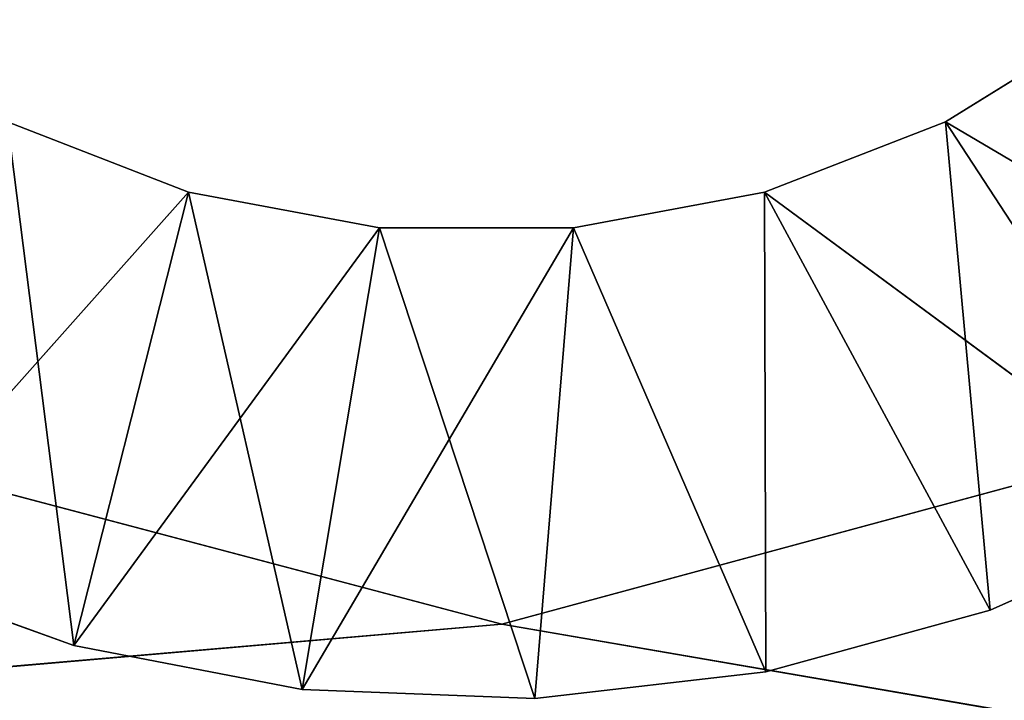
# Model space of a CAD drawing. Extents: x -629 to 424, y -11 to 55.
# Tile 191 of 256: x -316.48 to -312.27, y 21 to 23.91. Entities that reach past the tile are written whole.
import ezdxf

# ---------------------------------------------------------------- set-up
doc = ezdxf.new("R2010")
doc.units = 0
doc.header["$LTSCALE"] = 25.4
doc.layers.get('0').update_dxf_attribs({"color": 13, "linetype": 'CONTINUOUS'})

# ---------------------------------------------------------------- blocks, each defined once
blk = doc.blocks.new('IMBRIA-IV-9191-9192_STL_2')
at = {"color": 18}
for p, q in [((326.6173, 111.0524, 32.6241), (325.6807, 111.0524, 32.9604)), ((325.6807, 91.5524, 32.9604), (326.6173, 111.0524, 32.6241)), ((325.6807, 91.5524, 32.9604), (326.6173, 111.0524, 32.6241)), ((326.6173, 111.0524, 32.6241), (325.6807, 111.0524, 32.9604)), ((327.1082, 111.0524, 34.5635), (326.3339, 91.5524, 34.8635)), ((327.1082, 111.0524, 34.5635), (326.3339, 91.5524, 34.8635)), ((327.1082, 111.0524, 34.5635), (326.3339, 111.0524, 34.8635)), ((326.6173, 111.0524, 32.6241), (326.3339, 111.0524, 34.8635)), ((327.1082, 111.0524, 34.5635), (326.3339, 111.0524, 34.8635)), ((326.6173, 111.0524, 32.6241), (326.3339, 111.0524, 34.8635)), ((327.5942, 111.0524, 32.4346), (326.6173, 111.0524, 32.6241)), ((326.6173, 111.0524, 32.6241), (327.1082, 111.0524, 34.5635)), ((326.6173, 111.0524, 32.6241), (327.1082, 111.0524, 34.5635)), ((326.6173, 91.5524, 32.6241), (327.5942, 111.0524, 32.4346)), ((326.6173, 91.5524, 32.6241), (327.5942, 111.0524, 32.4346)), ((326.6173, 91.5524, 32.6241), (326.6173, 111.0524, 32.6241)), ((327.5942, 111.0524, 32.4346), (326.6173, 111.0524, 32.6241)), ((326.6173, 91.5524, 32.6241), (326.6173, 111.0524, 32.6241)), ((327.9245, 111.0524, 34.4109), (327.1082, 91.5524, 34.5635)), ((327.9245, 111.0524, 34.4109), (327.1082, 91.5524, 34.5635)), ((327.9245, 111.0524, 34.4109), (327.1082, 111.0524, 34.5635)), ((327.1082, 111.0524, 34.5635), (327.1082, 91.5524, 34.5635)), ((327.1082, 111.0524, 34.5635), (327.1082, 91.5524, 34.5635)), ((327.5942, 111.0524, 32.4346), (327.1082, 111.0524, 34.5635)), ((327.9245, 111.0524, 34.4109), (327.1082, 111.0524, 34.5635)), ((327.5942, 111.0524, 32.4346), (327.1082, 111.0524, 34.5635)), ((328.5887, 111.0524, 32.3965), (327.5942, 111.0524, 32.4346)), ((327.5942, 111.0524, 32.4346), (327.9245, 111.0524, 34.4109)), ((327.5942, 111.0524, 32.4346), (327.9245, 111.0524, 34.4109)), ((327.5942, 91.5524, 32.4346), (328.5887, 111.0524, 32.3965)), ((327.5942, 91.5524, 32.4346), (328.5887, 111.0524, 32.3965)), ((327.5942, 91.5524, 32.4346), (327.5942, 111.0524, 32.4346)), ((328.5887, 111.0524, 32.3965), (327.5942, 111.0524, 32.4346)), ((327.5942, 91.5524, 32.4346), (327.5942, 111.0524, 32.4346)), ((328.7549, 111.0524, 34.4109), (327.9245, 91.5524, 34.4109)), ((328.7549, 111.0524, 34.4109), (327.9245, 91.5524, 34.4109)), ((328.7549, 111.0524, 34.4109), (327.9245, 111.0524, 34.4109)), ((327.9245, 111.0524, 34.4109), (327.9245, 91.5524, 34.4109)), ((327.9245, 111.0524, 34.4109), (327.9245, 91.5524, 34.4109)), ((328.5887, 111.0524, 32.3965), (327.9245, 111.0524, 34.4109)), ((328.7549, 111.0524, 34.4109), (327.9245, 111.0524, 34.4109)), ((328.5887, 111.0524, 32.3965), (327.9245, 111.0524, 34.4109)), ((329.5772, 111.0524, 32.5106), (328.5887, 111.0524, 32.3965)), ((328.5887, 111.0524, 32.3965), (328.7549, 111.0524, 34.4109)), ((328.5887, 111.0524, 32.3965), (328.7549, 111.0524, 34.4109)), ((328.5887, 91.5524, 32.3965), (329.5772, 111.0524, 32.5106)), ((328.5887, 91.5524, 32.3965), (329.5772, 111.0524, 32.5106)), ((328.5887, 91.5524, 32.3965), (328.5887, 111.0524, 32.3965)), ((329.5772, 111.0524, 32.5106), (328.5887, 111.0524, 32.3965)), ((328.5887, 91.5524, 32.3965), (328.5887, 111.0524, 32.3965)), ((329.5712, 111.0524, 34.5635), (328.7549, 91.5524, 34.4109)), ((329.5712, 111.0524, 34.5635), (328.7549, 91.5524, 34.4109)), ((329.5712, 111.0524, 34.5635), (328.7549, 111.0524, 34.4109)), ((328.7549, 111.0524, 34.4109), (328.7549, 91.5524, 34.4109)), ((328.7549, 111.0524, 34.4109), (328.7549, 91.5524, 34.4109)), ((329.5772, 111.0524, 32.5106), (328.7549, 111.0524, 34.4109)), ((329.5712, 111.0524, 34.5635), (328.7549, 111.0524, 34.4109)), ((329.5772, 111.0524, 32.5106), (328.7549, 111.0524, 34.4109)), ((330.3455, 111.0524, 34.8635), (329.5712, 91.5524, 34.5635)), ((330.3455, 111.0524, 34.8635), (329.5712, 91.5524, 34.5635)), ((330.3455, 111.0524, 34.8635), (329.5712, 111.0524, 34.5635)), ((329.5712, 111.0524, 34.5635), (329.5712, 91.5524, 34.5635)), ((329.5712, 111.0524, 34.5635), (329.5712, 91.5524, 34.5635)), ((329.5712, 111.0524, 34.5635), (329.5772, 111.0524, 32.5106)), ((331.4449, 111.0524, 33.1814), (329.5712, 111.0524, 34.5635)), ((330.3455, 111.0524, 34.8635), (329.5712, 111.0524, 34.5635)), ((331.4449, 111.0524, 33.1814), (329.5712, 111.0524, 34.5635)), ((330.5368, 111.0524, 32.7743), (329.5712, 111.0524, 34.5635)), ((330.5368, 111.0524, 32.7743), (329.5712, 111.0524, 34.5635)), ((329.5712, 111.0524, 34.5635), (329.5772, 111.0524, 32.5106)), ((330.5368, 111.0524, 32.7743), (329.5772, 111.0524, 32.5106)), ((329.5772, 91.5524, 32.5106), (330.5368, 111.0524, 32.7743)), ((329.5772, 91.5524, 32.5106), (330.5368, 111.0524, 32.7743)), ((329.5772, 91.5524, 32.5106), (329.5772, 111.0524, 32.5106)), ((330.5368, 111.0524, 32.7743), (329.5772, 111.0524, 32.5106)), ((329.5772, 91.5524, 32.5106), (329.5772, 111.0524, 32.5106)), ((331.0515, 111.0524, 35.3006), (330.3455, 91.5524, 34.8635)), ((331.0515, 111.0524, 35.3006), (330.3455, 91.5524, 34.8635)), ((331.0515, 111.0524, 35.3006), (330.3455, 111.0524, 34.8635)), ((330.3455, 111.0524, 34.8635), (330.3455, 91.5524, 34.8635)), ((330.3455, 111.0524, 34.8635), (330.3455, 91.5524, 34.8635)), ((332.2802, 111.0524, 33.7223), (330.3455, 111.0524, 34.8635)), ((331.0515, 111.0524, 35.3006), (330.3455, 111.0524, 34.8635)), ((332.2802, 111.0524, 33.7223), (330.3455, 111.0524, 34.8635)), ((331.4449, 111.0524, 33.1814), (330.3455, 111.0524, 34.8635)), ((331.4449, 111.0524, 33.1814), (330.3455, 111.0524, 34.8635)), ((331.4449, 111.0524, 33.1814), (330.5368, 111.0524, 32.7743)), ((330.5368, 91.5524, 32.7743), (331.4449, 111.0524, 33.1814)), ((330.5368, 91.5524, 32.7743), (331.4449, 111.0524, 33.1814)), ((330.5368, 91.5524, 32.7743), (330.5368, 111.0524, 32.7743)), ((331.4449, 111.0524, 33.1814), (330.5368, 111.0524, 32.7743)), ((330.5368, 91.5524, 32.7743), (330.5368, 111.0524, 32.7743)), ((325.6807, 91.5524, 32.9604), (327.1082, 91.5524, 34.5635)), ((325.6807, 91.5524, 32.9604), (327.1082, 91.5524, 34.5635)), ((325.6807, 91.5524, 32.9604), (326.6173, 91.5524, 32.6241)), ((325.6807, 91.5524, 32.9604), (326.6173, 91.5524, 32.6241)), ((326.3339, 91.5524, 34.8635), (327.1082, 91.5524, 34.5635)), ((326.3339, 91.5524, 34.8635), (327.1082, 91.5524, 34.5635)), ((326.6173, 91.5524, 32.6241), (327.1082, 91.5524, 34.5635)), ((326.6173, 91.5524, 32.6241), (327.1082, 91.5524, 34.5635)), ((326.6173, 91.5524, 32.6241), (327.9245, 91.5524, 34.4109)), ((326.6173, 91.5524, 32.6241), (327.9245, 91.5524, 34.4109)), ((326.6173, 91.5524, 32.6241), (327.5942, 91.5524, 32.4346)), ((326.6173, 91.5524, 32.6241), (327.5942, 91.5524, 32.4346)), ((327.1082, 91.5524, 34.5635), (327.9245, 91.5524, 34.4109)), ((327.1082, 91.5524, 34.5635), (327.9245, 91.5524, 34.4109)), ((327.5942, 91.5524, 32.4346), (327.9245, 91.5524, 34.4109)), ((327.5942, 91.5524, 32.4346), (327.9245, 91.5524, 34.4109)), ((327.5942, 91.5524, 32.4346), (328.7549, 91.5524, 34.4109)), ((327.5942, 91.5524, 32.4346), (328.7549, 91.5524, 34.4109)), ((327.5942, 91.5524, 32.4346), (328.5887, 91.5524, 32.3965)), ((327.5942, 91.5524, 32.4346), (328.5887, 91.5524, 32.3965)), ((327.9245, 91.5524, 34.4109), (328.7549, 91.5524, 34.4109)), ((327.9245, 91.5524, 34.4109), (328.7549, 91.5524, 34.4109)), ((328.5887, 91.5524, 32.3965), (328.7549, 91.5524, 34.4109)), ((328.5887, 91.5524, 32.3965), (328.7549, 91.5524, 34.4109)), ((328.5887, 91.5524, 32.3965), (329.5772, 91.5524, 32.5106)), ((328.5887, 91.5524, 32.3965), (329.5772, 91.5524, 32.5106)), ((328.7549, 91.5524, 34.4109), (329.5712, 91.5524, 34.5635)), ((328.7549, 91.5524, 34.4109), (329.5772, 91.5524, 32.5106)), ((328.7549, 91.5524, 34.4109), (329.5712, 91.5524, 34.5635)), ((328.7549, 91.5524, 34.4109), (329.5772, 91.5524, 32.5106)), ((329.5712, 91.5524, 34.5635), (330.3455, 91.5524, 34.8635)), ((329.5772, 91.5524, 32.5106), (329.5712, 91.5524, 34.5635)), ((329.5772, 91.5524, 32.5106), (329.5712, 91.5524, 34.5635)), ((330.5368, 91.5524, 32.7743), (329.5712, 91.5524, 34.5635)), ((330.5368, 91.5524, 32.7743), (329.5712, 91.5524, 34.5635)), ((329.5712, 91.5524, 34.5635), (330.3455, 91.5524, 34.8635)), ((329.5772, 91.5524, 32.5106), (330.5368, 91.5524, 32.7743)), ((329.5772, 91.5524, 32.5106), (330.5368, 91.5524, 32.7743)), ((330.3455, 91.5524, 34.8635), (331.0515, 91.5524, 35.3006)), ((330.5368, 91.5524, 32.7743), (330.3455, 91.5524, 34.8635)), ((330.5368, 91.5524, 32.7743), (330.3455, 91.5524, 34.8635)), ((331.4449, 91.5524, 33.1814), (330.3455, 91.5524, 34.8635)), ((331.4449, 91.5524, 33.1814), (330.3455, 91.5524, 34.8635)), ((330.3455, 91.5524, 34.8635), (331.0515, 91.5524, 35.3006)), ((330.5368, 91.5524, 32.7743), (331.4449, 91.5524, 33.1814)), ((330.5368, 91.5524, 32.7743), (331.4449, 91.5524, 33.1814))]:
    blk.add_line(p, q, dxfattribs=at)
at = {"color": 250}
for p, q in [((328.448, 91.6565, 32.7141), (265.4628, 91.6565, 27.2892)), ((328.448, 91.6565, 32.7141), (265.4628, 91.6565, 27.2892)), ((325.9461, 91.6565, 33.377), (328.448, 91.6565, 32.7141)), ((325.9461, 88.9157, 33.377), (328.448, 91.6565, 32.7141)), ((325.9461, 91.6565, 33.377), (328.448, 91.6565, 32.7141)), ((325.9461, 88.9157, 33.377), (328.448, 91.6565, 32.7141)), ((328.448, 91.6565, 32.7141), (358.4625, 91.6565, 27.5475)), ((328.448, 91.6565, 32.7141), (358.4625, 91.6565, 27.5475)), ((328.448, 91.6565, 32.7141), (330.9461, 91.6565, 33.3909)), ((328.448, 88.9157, 32.7141), (328.448, 91.6565, 32.7141)), ((328.448, 88.9157, 32.7141), (328.448, 91.6565, 32.7141)), ((328.448, 88.9157, 32.7141), (330.9461, 91.6565, 33.3909)), ((328.448, 91.6565, 32.7141), (330.9461, 91.6565, 33.3909)), ((328.448, 88.9157, 32.7141), (330.9461, 91.6565, 33.3909)), ((265.4628, 88.9157, 27.3075), (328.448, 88.9157, 32.7141)), ((265.4628, 88.9157, 27.3075), (328.448, 88.9157, 32.7141)), ((328.448, 88.9157, 32.7141), (325.9461, 88.9157, 33.377)), ((328.448, 88.9157, 32.7141), (325.9461, 88.9157, 33.377)), ((358.4624, 88.9157, 27.5658), (328.448, 88.9157, 32.7141)), ((358.4624, 88.9157, 27.5658), (328.448, 88.9157, 32.7141)), ((330.9461, 88.9157, 33.3909), (328.448, 88.9157, 32.7141)), ((330.9461, 88.9157, 33.3909), (328.448, 88.9157, 32.7141))]:
    blk.add_line(p, q, dxfattribs=at)
at = {"color": 18}
mesh = blk.add_polyface(dxfattribs=at)
corners = [(326.3339, 111.0524, 34.8635), (326.6173, 111.0524, 32.6241), (325.6807, 111.0524, 32.9604)]
mesh.append_faces([[corners[k] for k in face] for face in [(0, 1, 2)]], dxfattribs={"color": 18})
mesh = blk.add_polyface(dxfattribs=at)
corners = [(326.6173, 91.5524, 32.6241), (325.6807, 91.5524, 32.9604), (326.6173, 111.0524, 32.6241)]
mesh.append_faces([[corners[k] for k in face] for face in [(0, 1, 2)]], dxfattribs={"color": 18})
mesh = blk.add_polyface(dxfattribs=at)
corners = [(326.6173, 111.0524, 32.6241), (325.6807, 91.5524, 32.9604), (325.6807, 111.0524, 32.9604)]
mesh.append_faces([[corners[k] for k in face] for face in [(0, 1, 2)]], dxfattribs={"color": 18})
mesh = blk.add_polyface(dxfattribs=at)
corners = [(327.1082, 111.0524, 34.5635), (326.3339, 91.5524, 34.8635), (327.1082, 91.5524, 34.5635)]
mesh.append_faces([[corners[k] for k in face] for face in [(0, 1, 2)]], dxfattribs={"color": 18})
mesh = blk.add_polyface(dxfattribs=at)
corners = [(327.1082, 111.0524, 34.5635), (326.3339, 111.0524, 34.8635), (326.3339, 91.5524, 34.8635)]
mesh.append_faces([[corners[k] for k in face] for face in [(0, 1, 2)]], dxfattribs={"color": 18})
mesh = blk.add_polyface(dxfattribs=at)
corners = [(326.3339, 111.0524, 34.8635), (327.1082, 111.0524, 34.5635), (326.6173, 111.0524, 32.6241)]
mesh.append_faces([[corners[k] for k in face] for face in [(0, 1, 2)]], dxfattribs={"color": 18})
mesh = blk.add_polyface(dxfattribs=at)
corners = [(327.1082, 111.0524, 34.5635), (327.5942, 111.0524, 32.4346), (326.6173, 111.0524, 32.6241)]
mesh.append_faces([[corners[k] for k in face] for face in [(0, 1, 2)]], dxfattribs={"color": 18})
mesh = blk.add_polyface(dxfattribs=at)
corners = [(327.5942, 91.5524, 32.4346), (326.6173, 91.5524, 32.6241), (327.5942, 111.0524, 32.4346)]
mesh.append_faces([[corners[k] for k in face] for face in [(0, 1, 2)]], dxfattribs={"color": 18})
mesh = blk.add_polyface(dxfattribs=at)
corners = [(327.5942, 111.0524, 32.4346), (326.6173, 91.5524, 32.6241), (326.6173, 111.0524, 32.6241)]
mesh.append_faces([[corners[k] for k in face] for face in [(0, 1, 2)]], dxfattribs={"color": 18})
mesh = blk.add_polyface(dxfattribs=at)
corners = [(327.9245, 111.0524, 34.4109), (327.1082, 91.5524, 34.5635), (327.9245, 91.5524, 34.4109)]
mesh.append_faces([[corners[k] for k in face] for face in [(0, 1, 2)]], dxfattribs={"color": 18})
mesh = blk.add_polyface(dxfattribs=at)
corners = [(327.9245, 111.0524, 34.4109), (327.1082, 111.0524, 34.5635), (327.1082, 91.5524, 34.5635)]
mesh.append_faces([[corners[k] for k in face] for face in [(0, 1, 2)]], dxfattribs={"color": 18})
mesh = blk.add_polyface(dxfattribs=at)
corners = [(327.1082, 111.0524, 34.5635), (327.9245, 111.0524, 34.4109), (327.5942, 111.0524, 32.4346)]
mesh.append_faces([[corners[k] for k in face] for face in [(0, 1, 2)]], dxfattribs={"color": 18})
mesh = blk.add_polyface(dxfattribs=at)
corners = [(327.9245, 111.0524, 34.4109), (328.5887, 111.0524, 32.3965), (327.5942, 111.0524, 32.4346)]
mesh.append_faces([[corners[k] for k in face] for face in [(0, 1, 2)]], dxfattribs={"color": 18})
mesh = blk.add_polyface(dxfattribs=at)
corners = [(328.5887, 91.5524, 32.3965), (327.5942, 91.5524, 32.4346), (328.5887, 111.0524, 32.3965)]
mesh.append_faces([[corners[k] for k in face] for face in [(0, 1, 2)]], dxfattribs={"color": 18})
mesh = blk.add_polyface(dxfattribs=at)
corners = [(328.5887, 111.0524, 32.3965), (327.5942, 91.5524, 32.4346), (327.5942, 111.0524, 32.4346)]
mesh.append_faces([[corners[k] for k in face] for face in [(0, 1, 2)]], dxfattribs={"color": 18})
mesh = blk.add_polyface(dxfattribs=at)
corners = [(328.7549, 111.0524, 34.4109), (327.9245, 91.5524, 34.4109), (328.7549, 91.5524, 34.4109)]
mesh.append_faces([[corners[k] for k in face] for face in [(0, 1, 2)]], dxfattribs={"color": 18})
mesh = blk.add_polyface(dxfattribs=at)
corners = [(328.7549, 111.0524, 34.4109), (327.9245, 111.0524, 34.4109), (327.9245, 91.5524, 34.4109)]
mesh.append_faces([[corners[k] for k in face] for face in [(0, 1, 2)]], dxfattribs={"color": 18})
mesh = blk.add_polyface(dxfattribs=at)
corners = [(328.7549, 111.0524, 34.4109), (328.5887, 111.0524, 32.3965), (327.9245, 111.0524, 34.4109)]
mesh.append_faces([[corners[k] for k in face] for face in [(0, 1, 2)]], dxfattribs={"color": 18})
mesh = blk.add_polyface(dxfattribs=at)
corners = [(328.7549, 111.0524, 34.4109), (329.5772, 111.0524, 32.5106), (328.5887, 111.0524, 32.3965)]
mesh.append_faces([[corners[k] for k in face] for face in [(0, 1, 2)]], dxfattribs={"color": 18})
mesh = blk.add_polyface(dxfattribs=at)
corners = [(329.5772, 91.5524, 32.5106), (328.5887, 91.5524, 32.3965), (329.5772, 111.0524, 32.5106)]
mesh.append_faces([[corners[k] for k in face] for face in [(0, 1, 2)]], dxfattribs={"color": 18})
mesh = blk.add_polyface(dxfattribs=at)
corners = [(329.5772, 111.0524, 32.5106), (328.5887, 91.5524, 32.3965), (328.5887, 111.0524, 32.3965)]
mesh.append_faces([[corners[k] for k in face] for face in [(0, 1, 2)]], dxfattribs={"color": 18})
mesh = blk.add_polyface(dxfattribs=at)
corners = [(329.5712, 111.0524, 34.5635), (328.7549, 91.5524, 34.4109), (329.5712, 91.5524, 34.5635)]
mesh.append_faces([[corners[k] for k in face] for face in [(0, 1, 2)]], dxfattribs={"color": 18})
mesh = blk.add_polyface(dxfattribs=at)
corners = [(329.5712, 111.0524, 34.5635), (328.7549, 111.0524, 34.4109), (328.7549, 91.5524, 34.4109)]
mesh.append_faces([[corners[k] for k in face] for face in [(0, 1, 2)]], dxfattribs={"color": 18})
mesh = blk.add_polyface(dxfattribs=at)
corners = [(329.5712, 111.0524, 34.5635), (329.5772, 111.0524, 32.5106), (328.7549, 111.0524, 34.4109)]
mesh.append_faces([[corners[k] for k in face] for face in [(0, 1, 2)]], dxfattribs={"color": 18})
mesh = blk.add_polyface(dxfattribs=at)
corners = [(330.3455, 111.0524, 34.8635), (329.5712, 91.5524, 34.5635), (330.3455, 91.5524, 34.8635)]
mesh.append_faces([[corners[k] for k in face] for face in [(0, 1, 2)]], dxfattribs={"color": 18})
mesh = blk.add_polyface(dxfattribs=at)
corners = [(330.3455, 111.0524, 34.8635), (329.5712, 111.0524, 34.5635), (329.5712, 91.5524, 34.5635)]
mesh.append_faces([[corners[k] for k in face] for face in [(0, 1, 2)]], dxfattribs={"color": 18})
mesh = blk.add_polyface(dxfattribs=at)
corners = [(330.3455, 111.0524, 34.8635), (331.4449, 111.0524, 33.1814), (329.5712, 111.0524, 34.5635)]
mesh.append_faces([[corners[k] for k in face] for face in [(0, 1, 2)]], dxfattribs={"color": 18})
mesh = blk.add_polyface(dxfattribs=at)
corners = [(329.5712, 111.0524, 34.5635), (331.4449, 111.0524, 33.1814), (330.5368, 111.0524, 32.7743)]
mesh.append_faces([[corners[k] for k in face] for face in [(0, 1, 2)]], dxfattribs={"color": 18})
mesh = blk.add_polyface(dxfattribs=at)
corners = [(329.5712, 111.0524, 34.5635), (330.5368, 111.0524, 32.7743), (329.5772, 111.0524, 32.5106)]
mesh.append_faces([[corners[k] for k in face] for face in [(0, 1, 2)]], dxfattribs={"color": 18})
mesh = blk.add_polyface(dxfattribs=at)
corners = [(330.5368, 91.5524, 32.7743), (329.5772, 91.5524, 32.5106), (330.5368, 111.0524, 32.7743)]
mesh.append_faces([[corners[k] for k in face] for face in [(0, 1, 2)]], dxfattribs={"color": 18})
mesh = blk.add_polyface(dxfattribs=at)
corners = [(330.5368, 111.0524, 32.7743), (329.5772, 91.5524, 32.5106), (329.5772, 111.0524, 32.5106)]
mesh.append_faces([[corners[k] for k in face] for face in [(0, 1, 2)]], dxfattribs={"color": 18})
mesh = blk.add_polyface(dxfattribs=at)
corners = [(331.0515, 111.0524, 35.3006), (330.3455, 91.5524, 34.8635), (331.0515, 91.5524, 35.3006)]
mesh.append_faces([[corners[k] for k in face] for face in [(0, 1, 2)]], dxfattribs={"color": 18})
mesh = blk.add_polyface(dxfattribs=at)
corners = [(331.0515, 111.0524, 35.3006), (330.3455, 111.0524, 34.8635), (330.3455, 91.5524, 34.8635)]
mesh.append_faces([[corners[k] for k in face] for face in [(0, 1, 2)]], dxfattribs={"color": 18})
mesh = blk.add_polyface(dxfattribs=at)
corners = [(331.0515, 111.0524, 35.3006), (332.2802, 111.0524, 33.7223), (330.3455, 111.0524, 34.8635)]
mesh.append_faces([[corners[k] for k in face] for face in [(0, 1, 2)]], dxfattribs={"color": 18})
mesh = blk.add_polyface(dxfattribs=at)
corners = [(330.3455, 111.0524, 34.8635), (332.2802, 111.0524, 33.7223), (331.4449, 111.0524, 33.1814)]
mesh.append_faces([[corners[k] for k in face] for face in [(0, 1, 2)]], dxfattribs={"color": 18})
mesh = blk.add_polyface(dxfattribs=at)
corners = [(331.4449, 91.5524, 33.1814), (330.5368, 91.5524, 32.7743), (331.4449, 111.0524, 33.1814)]
mesh.append_faces([[corners[k] for k in face] for face in [(0, 1, 2)]], dxfattribs={"color": 18})
mesh = blk.add_polyface(dxfattribs=at)
corners = [(331.4449, 111.0524, 33.1814), (330.5368, 91.5524, 32.7743), (330.5368, 111.0524, 32.7743)]
mesh.append_faces([[corners[k] for k in face] for face in [(0, 1, 2)]], dxfattribs={"color": 18})
at = {"color": 250}
mesh = blk.add_polyface(dxfattribs=at)
corners = [(325.9461, 91.6565, 33.377), (328.448, 91.6565, 32.7141), (265.4628, 91.6565, 27.2892)]
mesh.append_faces([[corners[k] for k in face] for face in [(0, 1, 2)]], dxfattribs={"color": 250})
mesh = blk.add_polyface(dxfattribs=at)
corners = [(328.448, 91.6565, 32.7141), (358.4625, 91.6565, 27.5475), (265.4628, 91.6565, 27.2892)]
mesh.append_faces([[corners[k] for k in face] for face in [(0, 1, 2)]], dxfattribs={"color": 250})
mesh = blk.add_polyface(dxfattribs=at)
corners = [(328.448, 91.6565, 32.7141), (325.9461, 91.6565, 33.377), (325.9461, 88.9157, 33.377)]
mesh.append_faces([[corners[k] for k in face] for face in [(0, 1, 2)]], dxfattribs={"color": 250})
mesh = blk.add_polyface(dxfattribs=at)
corners = [(328.448, 91.6565, 32.7141), (325.9461, 88.9157, 33.377), (328.448, 88.9157, 32.7141)]
mesh.append_faces([[corners[k] for k in face] for face in [(0, 1, 2)]], dxfattribs={"color": 250})
mesh = blk.add_polyface(dxfattribs=at)
corners = [(330.9461, 91.6565, 33.3909), (358.4625, 91.6565, 27.5475), (328.448, 91.6565, 32.7141)]
mesh.append_faces([[corners[k] for k in face] for face in [(0, 1, 2)]], dxfattribs={"color": 250})
mesh = blk.add_polyface(dxfattribs=at)
corners = [(330.9461, 91.6565, 33.3909), (328.448, 91.6565, 32.7141), (328.448, 88.9157, 32.7141)]
mesh.append_faces([[corners[k] for k in face] for face in [(0, 1, 2)]], dxfattribs={"color": 250})
mesh = blk.add_polyface(dxfattribs=at)
corners = [(330.9461, 91.6565, 33.3909), (328.448, 88.9157, 32.7141), (330.9461, 88.9157, 33.3909)]
mesh.append_faces([[corners[k] for k in face] for face in [(0, 1, 2)]], dxfattribs={"color": 250})
at = {"color": 18}
mesh = blk.add_polyface(dxfattribs=at)
corners = [(326.3339, 91.5524, 34.8635), (325.6807, 91.5524, 32.9604), (327.1082, 91.5524, 34.5635)]
mesh.append_faces([[corners[k] for k in face] for face in [(0, 1, 2)]], dxfattribs={"color": 18})
mesh = blk.add_polyface(dxfattribs=at)
corners = [(327.1082, 91.5524, 34.5635), (325.6807, 91.5524, 32.9604), (326.6173, 91.5524, 32.6241)]
mesh.append_faces([[corners[k] for k in face] for face in [(0, 1, 2)]], dxfattribs={"color": 18})
mesh = blk.add_polyface(dxfattribs=at)
corners = [(327.1082, 91.5524, 34.5635), (326.6173, 91.5524, 32.6241), (327.9245, 91.5524, 34.4109)]
mesh.append_faces([[corners[k] for k in face] for face in [(0, 1, 2)]], dxfattribs={"color": 18})
mesh = blk.add_polyface(dxfattribs=at)
corners = [(327.9245, 91.5524, 34.4109), (326.6173, 91.5524, 32.6241), (327.5942, 91.5524, 32.4346)]
mesh.append_faces([[corners[k] for k in face] for face in [(0, 1, 2)]], dxfattribs={"color": 18})
mesh = blk.add_polyface(dxfattribs=at)
corners = [(327.9245, 91.5524, 34.4109), (327.5942, 91.5524, 32.4346), (328.7549, 91.5524, 34.4109)]
mesh.append_faces([[corners[k] for k in face] for face in [(0, 1, 2)]], dxfattribs={"color": 18})
mesh = blk.add_polyface(dxfattribs=at)
corners = [(328.7549, 91.5524, 34.4109), (327.5942, 91.5524, 32.4346), (328.5887, 91.5524, 32.3965)]
mesh.append_faces([[corners[k] for k in face] for face in [(0, 1, 2)]], dxfattribs={"color": 18})
mesh = blk.add_polyface(dxfattribs=at)
corners = [(328.7549, 91.5524, 34.4109), (328.5887, 91.5524, 32.3965), (329.5772, 91.5524, 32.5106)]
mesh.append_faces([[corners[k] for k in face] for face in [(0, 1, 2)]], dxfattribs={"color": 18})
mesh = blk.add_polyface(dxfattribs=at)
corners = [(329.5712, 91.5524, 34.5635), (328.7549, 91.5524, 34.4109), (329.5772, 91.5524, 32.5106)]
mesh.append_faces([[corners[k] for k in face] for face in [(0, 1, 2)]], dxfattribs={"color": 18})
mesh = blk.add_polyface(dxfattribs=at)
corners = [(329.5712, 91.5524, 34.5635), (329.5772, 91.5524, 32.5106), (330.5368, 91.5524, 32.7743)]
mesh.append_faces([[corners[k] for k in face] for face in [(0, 1, 2)]], dxfattribs={"color": 18})
mesh = blk.add_polyface(dxfattribs=at)
corners = [(330.3455, 91.5524, 34.8635), (329.5712, 91.5524, 34.5635), (330.5368, 91.5524, 32.7743)]
mesh.append_faces([[corners[k] for k in face] for face in [(0, 1, 2)]], dxfattribs={"color": 18})
mesh = blk.add_polyface(dxfattribs=at)
corners = [(330.3455, 91.5524, 34.8635), (330.5368, 91.5524, 32.7743), (331.4449, 91.5524, 33.1814)]
mesh.append_faces([[corners[k] for k in face] for face in [(0, 1, 2)]], dxfattribs={"color": 18})
mesh = blk.add_polyface(dxfattribs=at)
corners = [(331.0515, 91.5524, 35.3006), (330.3455, 91.5524, 34.8635), (331.4449, 91.5524, 33.1814)]
mesh.append_faces([[corners[k] for k in face] for face in [(0, 1, 2)]], dxfattribs={"color": 18})
at = {"color": 250}
mesh = blk.add_polyface(dxfattribs=at)
corners = [(325.9461, 88.9157, 33.377), (265.4628, 88.9157, 27.3075), (328.448, 88.9157, 32.7141)]
mesh.append_faces([[corners[k] for k in face] for face in [(0, 1, 2)]], dxfattribs={"color": 250})
mesh = blk.add_polyface(dxfattribs=at)
corners = [(328.448, 88.9157, 32.7141), (265.4628, 88.9157, 27.3075), (358.4624, 88.9157, 27.5658)]
mesh.append_faces([[corners[k] for k in face] for face in [(0, 1, 2)]], dxfattribs={"color": 250})
mesh = blk.add_polyface(dxfattribs=at)
corners = [(330.9461, 88.9157, 33.3909), (328.448, 88.9157, 32.7141), (358.4624, 88.9157, 27.5658)]
mesh.append_faces([[corners[k] for k in face] for face in [(0, 1, 2)]], dxfattribs={"color": 250})

msp = doc.modelspace()

# ---------------------------------------------------------------- block references
at = {"color": 0, "extrusion": (0, 1, -2.77556e-16), "rotation": 180}
msp.add_blockref('IMBRIA-IV-9191-9192_STL_2', (642.8626, 2616.0182, -11.3917), dxfattribs=at)

doc.saveas('drawing.dxf')
